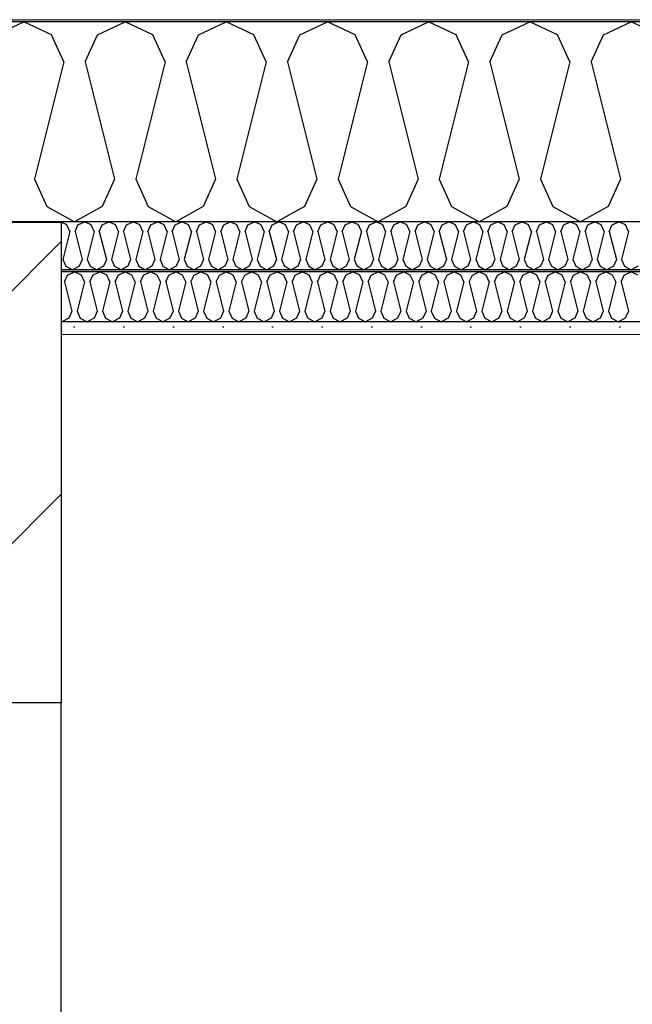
# Model space of a CAD drawing. Header units: millimetres. Extents: x -8544 to 51179, y -2070 to 39312.
# Tile 90 of 165: x 18670 to 19288, y 7761 to 8753. Entities that reach past the tile are written whole.
import ezdxf

# ---------------------------------------------------------------- set-up
doc = ezdxf.new("R2010")
doc.units = ezdxf.units.MM
doc.header["$LTSCALE"] = 0.5
doc.header["$MEASUREMENT"] = 0
doc.linetypes.add('PLINE', pattern=[0])
for name, color, linetype in [('222- Søyler', 7, 'Continuous'), ('223- Bjelker', 7, 'Continuous'), ('223- Bjelker (Skravur)', 7, 'Continuous'), ('256- Faste himlinger og overflatebehandling (Skravur)(Nye konstruksjoner)', 7, 'Continuous'), ('256- Faste himlinger og overflatebehandling(Nye konstruksjoner)', 7, 'Continuous'), ('261- Primærkonstruksjon (tak)', 7, 'Continuous'), ('261- Primærkonstruksjon (tak) (Skravur)', 7, 'Continuous'), ('262- Taktekking (Skravur)(Nye konstruksjoner)', 7, 'Continuous')]:
    doc.layers.add(name, color=color, linetype=linetype)
doc.layers.add('236- Innvendig kledning og overflate(Nye konstruksjoner)', color=7, linetype='Continuous', lineweight=0)
doc.layers.add('262- Taktekking(Nye konstruksjoner)', color=7, linetype='Continuous', lineweight=0)

# ---------------------------------------------------------------- blocks, each defined once
blk = doc.blocks.new('*X4')
at = {"layer": '261- Primærkonstruksjon (tak) (Skravur)', "linetype": 'PLINE'}
for p, q in [((18646.36, 8738.11), (18674.23, 8751.3)), ((18702.1, 8738.11), (18674.23, 8751.3)), ((18748.41, 8738.11), (18776.28, 8751.3)), ((18804.14, 8738.11), (18776.28, 8751.3)), ((18850.45, 8738.11), (18878.32, 8751.3)), ((18906.19, 8738.11), (18878.32, 8751.3)), ((18952.5, 8738.11), (18980.37, 8751.3)), ((19008.23, 8738.11), (18980.37, 8751.3)), ((19054.54, 8738.11), (19082.41, 8751.3)), ((19110.28, 8738.11), (19082.41, 8751.3)), ((19156.59, 8738.11), (19184.46, 8751.3)), ((19212.32, 8738.11), (19184.46, 8751.3)), ((19258.63, 8738.11), (19286.5, 8751.3)), ((19314.37, 8738.11), (19286.5, 8751.3)), ((18714.53, 8710.79), (18702.1, 8738.11)), ((18735.97, 8710.79), (18748.41, 8738.11)), ((18816.58, 8710.79), (18804.14, 8738.11)), ((18838.02, 8710.79), (18850.45, 8738.11)), ((18918.62, 8710.79), (18906.19, 8738.11)), ((18940.06, 8710.79), (18952.5, 8738.11)), ((19020.67, 8710.79), (19008.23, 8738.11)), ((19042.11, 8710.79), (19054.54, 8738.11)), ((19122.71, 8710.79), (19110.28, 8738.11)), ((19144.15, 8710.79), (19156.59, 8738.11)), ((19224.76, 8710.79), (19212.32, 8738.11)), ((19246.2, 8710.79), (19258.63, 8738.11)), ((18714.53, 8710.79), (18684.95, 8592.45)), ((18735.97, 8710.79), (18765.56, 8592.45)), ((18816.58, 8710.79), (18787, 8592.45)), ((18838.02, 8710.79), (18867.6, 8592.45)), ((18918.62, 8710.79), (18889.04, 8592.45)), ((18940.06, 8710.79), (18969.65, 8592.45)), ((19020.67, 8710.79), (18991.09, 8592.45)), ((19042.11, 8710.79), (19071.69, 8592.45)), ((19122.71, 8710.79), (19093.13, 8592.45)), ((19144.15, 8710.79), (19173.74, 8592.45)), ((19224.76, 8710.79), (19195.18, 8592.45)), ((19246.2, 8710.79), (19275.78, 8592.45)), ((18684.95, 8592.45), (18697.39, 8565.13)), ((18765.56, 8592.45), (18753.12, 8565.13)), ((18787, 8592.45), (18799.43, 8565.13)), ((18867.6, 8592.45), (18855.17, 8565.13)), ((18889.04, 8592.45), (18901.48, 8565.13)), ((18969.65, 8592.45), (18957.21, 8565.13)), ((18991.09, 8592.45), (19003.52, 8565.13)), ((19071.69, 8592.45), (19059.26, 8565.13)), ((19093.13, 8592.45), (19105.57, 8565.13)), ((19173.74, 8592.45), (19161.3, 8565.13)), ((19195.18, 8592.45), (19207.61, 8565.13)), ((19275.78, 8592.45), (19263.35, 8565.13)), ((18697.39, 8565.13), (18725.25, 8549.57)), ((18753.12, 8565.13), (18725.25, 8549.57)), ((18799.43, 8565.13), (18827.3, 8549.57)), ((18855.17, 8565.13), (18827.3, 8549.57)), ((18901.48, 8565.13), (18929.34, 8549.57)), ((18957.21, 8565.13), (18929.34, 8549.57)), ((19003.52, 8565.13), (19031.39, 8549.57)), ((19059.26, 8565.13), (19031.39, 8549.57)), ((19105.57, 8565.13), (19133.43, 8549.57)), ((19161.3, 8565.13), (19133.43, 8549.57)), ((19207.61, 8565.13), (19235.48, 8549.57)), ((19263.35, 8565.13), (19235.48, 8549.57))]:
    blk.add_line(p, q, dxfattribs=at)
blk = doc.blocks.new('*X39')
at = {"layer": '256- Faste himlinger og overflatebehandling (Skravur)(Nye konstruksjoner)', "linetype": 'PLINE'}
for p, q in [((18718.29, 8495.85), (18725.25, 8499.14)), ((18732.22, 8495.85), (18725.25, 8499.14)), ((18743.8, 8495.85), (18750.76, 8499.14)), ((18757.73, 8495.85), (18750.76, 8499.14)), ((18769.31, 8495.85), (18776.28, 8499.14)), ((18783.24, 8495.85), (18776.28, 8499.14)), ((18794.82, 8495.85), (18801.79, 8499.14)), ((18808.75, 8495.85), (18801.79, 8499.14)), ((18820.33, 8495.85), (18827.3, 8499.14)), ((18834.27, 8495.85), (18827.3, 8499.14)), ((18845.84, 8495.85), (18852.81, 8499.14)), ((18859.78, 8495.85), (18852.81, 8499.14)), ((18871.35, 8495.85), (18878.32, 8499.14)), ((18885.29, 8495.85), (18878.32, 8499.14)), ((18896.87, 8495.85), (18903.83, 8499.14)), ((18910.8, 8495.85), (18903.83, 8499.14)), ((18922.38, 8495.85), (18929.34, 8499.14)), ((18936.31, 8495.85), (18929.34, 8499.14)), ((18947.89, 8495.85), (18954.85, 8499.14)), ((18961.82, 8495.85), (18954.85, 8499.14)), ((18973.4, 8495.85), (18980.37, 8499.14)), ((18987.33, 8495.85), (18980.37, 8499.14)), ((18998.91, 8495.85), (19005.88, 8499.14)), ((19012.84, 8495.85), (19005.88, 8499.14)), ((19024.42, 8495.85), (19031.39, 8499.14)), ((19038.36, 8495.85), (19031.39, 8499.14)), ((19049.93, 8495.85), (19056.9, 8499.14)), ((19063.87, 8495.85), (19056.9, 8499.14)), ((19075.44, 8495.85), (19082.41, 8499.14)), ((19089.38, 8495.85), (19082.41, 8499.14)), ((19100.96, 8495.85), (19107.92, 8499.14)), ((19114.89, 8495.85), (19107.92, 8499.14)), ((19126.47, 8495.85), (19133.43, 8499.14)), ((19140.4, 8495.85), (19133.43, 8499.14)), ((19151.98, 8495.85), (19158.94, 8499.14)), ((19165.91, 8495.85), (19158.94, 8499.14)), ((19177.49, 8495.85), (19184.46, 8499.14)), ((19191.42, 8495.85), (19184.46, 8499.14)), ((19203, 8495.85), (19209.97, 8499.14)), ((19216.93, 8495.85), (19209.97, 8499.14)), ((19228.51, 8495.85), (19235.48, 8499.14)), ((19242.45, 8495.85), (19235.48, 8499.14)), ((19254.02, 8495.85), (19260.99, 8499.14)), ((19267.96, 8495.85), (19260.99, 8499.14)), ((19279.53, 8495.85), (19286.5, 8499.14)), ((19293.47, 8495.85), (19286.5, 8499.14)), ((18715.18, 8489.01), (18718.29, 8495.85)), ((18715.18, 8489.01), (18722.57, 8459.43)), ((18735.33, 8489.01), (18727.93, 8459.43)), ((18735.33, 8489.01), (18732.22, 8495.85)), ((18740.69, 8489.01), (18743.8, 8495.85)), ((18740.69, 8489.01), (18748.08, 8459.43)), ((18760.84, 8489.01), (18753.44, 8459.43)), ((18760.84, 8489.01), (18757.73, 8495.85)), ((18766.2, 8489.01), (18769.31, 8495.85)), ((18766.2, 8489.01), (18773.6, 8459.43)), ((18786.35, 8489.01), (18778.96, 8459.43)), ((18786.35, 8489.01), (18783.24, 8495.85)), ((18791.71, 8489.01), (18794.82, 8495.85)), ((18791.71, 8489.01), (18799.11, 8459.43)), ((18811.86, 8489.01), (18804.47, 8459.43)), ((18811.86, 8489.01), (18808.75, 8495.85)), ((18817.22, 8489.01), (18820.33, 8495.85)), ((18817.22, 8489.01), (18824.62, 8459.43)), ((18837.37, 8489.01), (18829.98, 8459.43)), ((18837.37, 8489.01), (18834.27, 8495.85)), ((18842.73, 8489.01), (18845.84, 8495.85)), ((18842.73, 8489.01), (18850.13, 8459.43)), ((18862.89, 8489.01), (18855.49, 8459.43)), ((18862.89, 8489.01), (18859.78, 8495.85)), ((18868.25, 8489.01), (18871.35, 8495.85)), ((18868.25, 8489.01), (18875.64, 8459.43)), ((18888.4, 8489.01), (18881, 8459.43)), ((18888.4, 8489.01), (18885.29, 8495.85)), ((18893.76, 8489.01), (18896.87, 8495.85)), ((18893.76, 8489.01), (18901.15, 8459.43)), ((18913.91, 8489.01), (18906.51, 8459.43)), ((18913.91, 8489.01), (18910.8, 8495.85)), ((18919.27, 8489.01), (18922.38, 8495.85)), ((18919.27, 8489.01), (18926.66, 8459.43)), ((18939.42, 8489.01), (18932.02, 8459.43)), ((18939.42, 8489.01), (18936.31, 8495.85)), ((18944.78, 8489.01), (18947.89, 8495.85)), ((18944.78, 8489.01), (18952.17, 8459.43)), ((18964.93, 8489.01), (18957.53, 8459.43)), ((18964.93, 8489.01), (18961.82, 8495.85)), ((18970.29, 8489.01), (18973.4, 8495.85)), ((18970.29, 8489.01), (18977.69, 8459.43)), ((18990.44, 8489.01), (18983.05, 8459.43)), ((18990.44, 8489.01), (18987.33, 8495.85)), ((18995.8, 8489.01), (18998.91, 8495.85)), ((18995.8, 8489.01), (19003.2, 8459.43)), ((19015.95, 8489.01), (19008.56, 8459.43)), ((19015.95, 8489.01), (19012.84, 8495.85)), ((19021.31, 8489.01), (19024.42, 8495.85)), ((19021.31, 8489.01), (19028.71, 8459.43)), ((19041.46, 8489.01), (19034.07, 8459.43)), ((19041.46, 8489.01), (19038.36, 8495.85)), ((19046.82, 8489.01), (19049.93, 8495.85)), ((19046.82, 8489.01), (19054.22, 8459.43)), ((19066.98, 8489.01), (19059.58, 8459.43)), ((19066.98, 8489.01), (19063.87, 8495.85)), ((19072.34, 8489.01), (19075.44, 8495.85)), ((19072.34, 8489.01), (19079.73, 8459.43)), ((19092.49, 8489.01), (19085.09, 8459.43)), ((19092.49, 8489.01), (19089.38, 8495.85)), ((19097.85, 8489.01), (19100.96, 8495.85)), ((19097.85, 8489.01), (19105.24, 8459.43)), ((19118, 8489.01), (19110.6, 8459.43)), ((19118, 8489.01), (19114.89, 8495.85)), ((19123.36, 8489.01), (19126.47, 8495.85)), ((19123.36, 8489.01), (19130.75, 8459.43)), ((19143.51, 8489.01), (19136.11, 8459.43)), ((19143.51, 8489.01), (19140.4, 8495.85)), ((19148.87, 8489.01), (19151.98, 8495.85)), ((19148.87, 8489.01), (19156.26, 8459.43)), ((19169.02, 8489.01), (19161.62, 8459.43)), ((19169.02, 8489.01), (19165.91, 8495.85)), ((19174.38, 8489.01), (19177.49, 8495.85)), ((19174.38, 8489.01), (19181.78, 8459.43)), ((19194.53, 8489.01), (19187.14, 8459.43)), ((19194.53, 8489.01), (19191.42, 8495.85)), ((19199.89, 8489.01), (19203, 8495.85)), ((19199.89, 8489.01), (19207.29, 8459.43)), ((19220.04, 8489.01), (19212.65, 8459.43)), ((19220.04, 8489.01), (19216.93, 8495.85)), ((19225.4, 8489.01), (19228.51, 8495.85)), ((19225.4, 8489.01), (19232.8, 8459.43)), ((19245.55, 8489.01), (19238.16, 8459.43)), ((19245.55, 8489.01), (19242.45, 8495.85)), ((19250.91, 8489.01), (19254.02, 8495.85)), ((19250.91, 8489.01), (19258.31, 8459.43)), ((19271.07, 8489.01), (19263.67, 8459.43)), ((19271.07, 8489.01), (19267.96, 8495.85)), ((19276.43, 8489.01), (19279.53, 8495.85)), ((19276.43, 8489.01), (19283.82, 8459.43)), ((18722.57, 8459.43), (18719.46, 8452.6)), ((18727.93, 8459.43), (18731.04, 8452.6)), ((18748.08, 8459.43), (18744.98, 8452.6)), ((18753.44, 8459.43), (18756.55, 8452.6)), ((18773.6, 8459.43), (18770.49, 8452.6)), ((18778.96, 8459.43), (18782.06, 8452.6)), ((18799.11, 8459.43), (18796, 8452.6)), ((18804.47, 8459.43), (18807.58, 8452.6)), ((18824.62, 8459.43), (18821.51, 8452.6)), ((18829.98, 8459.43), (18833.09, 8452.6)), ((18850.13, 8459.43), (18847.02, 8452.6)), ((18855.49, 8459.43), (18858.6, 8452.6)), ((18875.64, 8459.43), (18872.53, 8452.6)), ((18881, 8459.43), (18884.11, 8452.6)), ((18901.15, 8459.43), (18898.04, 8452.6)), ((18906.51, 8459.43), (18909.62, 8452.6)), ((18926.66, 8459.43), (18923.55, 8452.6)), ((18932.02, 8459.43), (18935.13, 8452.6)), ((18952.17, 8459.43), (18949.07, 8452.6)), ((18957.53, 8459.43), (18960.64, 8452.6)), ((18977.69, 8459.43), (18974.58, 8452.6)), ((18983.05, 8459.43), (18986.15, 8452.6)), ((19003.2, 8459.43), (19000.09, 8452.6)), ((19008.56, 8459.43), (19011.67, 8452.6)), ((19028.71, 8459.43), (19025.6, 8452.6)), ((19034.07, 8459.43), (19037.18, 8452.6)), ((19054.22, 8459.43), (19051.11, 8452.6)), ((19059.58, 8459.43), (19062.69, 8452.6)), ((19079.73, 8459.43), (19076.62, 8452.6)), ((19085.09, 8459.43), (19088.2, 8452.6)), ((19105.24, 8459.43), (19102.13, 8452.6)), ((19110.6, 8459.43), (19113.71, 8452.6)), ((19130.75, 8459.43), (19127.64, 8452.6)), ((19136.11, 8459.43), (19139.22, 8452.6)), ((19156.26, 8459.43), (19153.16, 8452.6)), ((19161.62, 8459.43), (19164.73, 8452.6)), ((19181.78, 8459.43), (19178.67, 8452.6)), ((19187.14, 8459.43), (19190.24, 8452.6)), ((19207.29, 8459.43), (19204.18, 8452.6)), ((19212.65, 8459.43), (19215.76, 8452.6)), ((19232.8, 8459.43), (19229.69, 8452.6)), ((19238.16, 8459.43), (19241.27, 8452.6)), ((19258.31, 8459.43), (19255.2, 8452.6)), ((19263.67, 8459.43), (19266.78, 8452.6)), ((19283.82, 8459.43), (19280.71, 8452.6)), ((18711.93, 8449.03), (18712.5, 8448.71)), ((18719.46, 8452.6), (18712.5, 8448.71)), ((18731.04, 8452.6), (18738.01, 8448.71)), ((18744.98, 8452.6), (18738.01, 8448.71)), ((18756.55, 8452.6), (18763.52, 8448.71)), ((18770.49, 8452.6), (18763.52, 8448.71)), ((18782.06, 8452.6), (18789.03, 8448.71)), ((18796, 8452.6), (18789.03, 8448.71)), ((18807.58, 8452.6), (18814.54, 8448.71)), ((18821.51, 8452.6), (18814.54, 8448.71)), ((18833.09, 8452.6), (18840.05, 8448.71)), ((18847.02, 8452.6), (18840.05, 8448.71)), ((18858.6, 8452.6), (18865.57, 8448.71)), ((18872.53, 8452.6), (18865.57, 8448.71)), ((18884.11, 8452.6), (18891.08, 8448.71)), ((18898.04, 8452.6), (18891.08, 8448.71)), ((18909.62, 8452.6), (18916.59, 8448.71)), ((18923.55, 8452.6), (18916.59, 8448.71)), ((18935.13, 8452.6), (18942.1, 8448.71)), ((18949.07, 8452.6), (18942.1, 8448.71)), ((18960.64, 8452.6), (18967.61, 8448.71)), ((18974.58, 8452.6), (18967.61, 8448.71)), ((18986.15, 8452.6), (18993.12, 8448.71)), ((19000.09, 8452.6), (18993.12, 8448.71)), ((19011.67, 8452.6), (19018.63, 8448.71)), ((19025.6, 8452.6), (19018.63, 8448.71)), ((19037.18, 8452.6), (19044.14, 8448.71)), ((19051.11, 8452.6), (19044.14, 8448.71)), ((19062.69, 8452.6), (19069.66, 8448.71)), ((19076.62, 8452.6), (19069.66, 8448.71)), ((19088.2, 8452.6), (19095.17, 8448.71)), ((19102.13, 8452.6), (19095.17, 8448.71)), ((19113.71, 8452.6), (19120.68, 8448.71)), ((19127.64, 8452.6), (19120.68, 8448.71)), ((19139.22, 8452.6), (19146.19, 8448.71)), ((19153.16, 8452.6), (19146.19, 8448.71)), ((19164.73, 8452.6), (19171.7, 8448.71)), ((19178.67, 8452.6), (19171.7, 8448.71)), ((19190.24, 8452.6), (19197.21, 8448.71)), ((19204.18, 8452.6), (19197.21, 8448.71)), ((19215.76, 8452.6), (19222.72, 8448.71)), ((19229.69, 8452.6), (19222.72, 8448.71)), ((19241.27, 8452.6), (19248.23, 8448.71)), ((19255.2, 8452.6), (19248.23, 8448.71)), ((19266.78, 8452.6), (19273.75, 8448.71)), ((19280.71, 8452.6), (19273.75, 8448.71))]:
    blk.add_line(p, q, dxfattribs=at)
blk = doc.blocks.new('*X40')
at = {"layer": '256- Faste himlinger og overflatebehandling (Skravur)(Nye konstruksjoner)', "linetype": 'PLINE'}
for p, q in [((18717.66, 8546.41), (18711.93, 8549.12)), ((18720.64, 8539.85), (18717.66, 8546.41)), ((18725.79, 8539.85), (18728.77, 8546.41)), ((18728.77, 8546.41), (18735.46, 8549.57)), ((18742.15, 8546.41), (18735.46, 8549.57)), ((18745.13, 8539.85), (18742.15, 8546.41)), ((18750.28, 8539.85), (18753.26, 8546.41)), ((18753.26, 8546.41), (18759.95, 8549.57)), ((18766.64, 8546.41), (18759.95, 8549.57)), ((18769.62, 8539.85), (18766.64, 8546.41)), ((18774.77, 8539.85), (18777.75, 8546.41)), ((18777.75, 8546.41), (18784.44, 8549.57)), ((18791.13, 8546.41), (18784.44, 8549.57)), ((18794.11, 8539.85), (18791.13, 8546.41)), ((18799.26, 8539.85), (18802.24, 8546.41)), ((18802.24, 8546.41), (18808.93, 8549.57)), ((18815.62, 8546.41), (18808.93, 8549.57)), ((18818.6, 8539.85), (18815.62, 8546.41)), ((18823.75, 8539.85), (18826.73, 8546.41)), ((18826.73, 8546.41), (18833.42, 8549.57)), ((18840.11, 8546.41), (18833.42, 8549.57)), ((18843.09, 8539.85), (18840.11, 8546.41)), ((18848.24, 8539.85), (18851.22, 8546.41)), ((18851.22, 8546.41), (18857.91, 8549.57)), ((18864.6, 8546.41), (18857.91, 8549.57)), ((18867.58, 8539.85), (18864.6, 8546.41)), ((18872.73, 8539.85), (18875.71, 8546.41)), ((18875.71, 8546.41), (18882.4, 8549.57)), ((18889.09, 8546.41), (18882.4, 8549.57)), ((18892.08, 8539.85), (18889.09, 8546.41)), ((18897.22, 8539.85), (18900.21, 8546.41)), ((18900.21, 8546.41), (18906.89, 8549.57)), ((18913.58, 8546.41), (18906.89, 8549.57)), ((18916.57, 8539.85), (18913.58, 8546.41)), ((18921.71, 8539.85), (18924.7, 8546.41)), ((18924.7, 8546.41), (18931.38, 8549.57)), ((18938.07, 8546.41), (18931.38, 8549.57)), ((18941.06, 8539.85), (18938.07, 8546.41)), ((18946.2, 8539.85), (18949.19, 8546.41)), ((18949.19, 8546.41), (18955.88, 8549.57)), ((18962.56, 8546.41), (18955.88, 8549.57)), ((18965.55, 8539.85), (18962.56, 8546.41)), ((18970.69, 8539.85), (18973.68, 8546.41)), ((18973.68, 8546.41), (18980.37, 8549.57)), ((18987.05, 8546.41), (18980.37, 8549.57)), ((18990.04, 8539.85), (18987.05, 8546.41)), ((18995.18, 8539.85), (18998.17, 8546.41)), ((18998.17, 8546.41), (19004.86, 8549.57)), ((19011.54, 8546.41), (19004.86, 8549.57)), ((19014.53, 8539.85), (19011.54, 8546.41)), ((19019.67, 8539.85), (19022.66, 8546.41)), ((19022.66, 8546.41), (19029.35, 8549.57)), ((19036.04, 8546.41), (19029.35, 8549.57)), ((19039.02, 8539.85), (19036.04, 8546.41)), ((19044.17, 8539.85), (19047.15, 8546.41)), ((19047.15, 8546.41), (19053.84, 8549.57)), ((19060.53, 8546.41), (19053.84, 8549.57)), ((19063.51, 8539.85), (19060.53, 8546.41)), ((19068.66, 8539.85), (19071.64, 8546.41)), ((19071.64, 8546.41), (19078.33, 8549.57)), ((19085.02, 8546.41), (19078.33, 8549.57)), ((19088, 8539.85), (19085.02, 8546.41)), ((19093.15, 8539.85), (19096.13, 8546.41)), ((19096.13, 8546.41), (19102.82, 8549.57)), ((19109.51, 8546.41), (19102.82, 8549.57)), ((19112.49, 8539.85), (19109.51, 8546.41)), ((19117.64, 8539.85), (19120.62, 8546.41)), ((19120.62, 8546.41), (19127.31, 8549.57)), ((19134, 8546.41), (19127.31, 8549.57)), ((19136.98, 8539.85), (19134, 8546.41)), ((19142.13, 8539.85), (19145.11, 8546.41)), ((19145.11, 8546.41), (19151.8, 8549.57)), ((19158.49, 8546.41), (19151.8, 8549.57)), ((19161.47, 8539.85), (19158.49, 8546.41)), ((19166.62, 8539.85), (19169.6, 8546.41)), ((19169.6, 8546.41), (19176.29, 8549.57)), ((19182.98, 8546.41), (19176.29, 8549.57)), ((19185.96, 8539.85), (19182.98, 8546.41)), ((19191.11, 8539.85), (19194.09, 8546.41)), ((19194.09, 8546.41), (19200.78, 8549.57)), ((19207.47, 8546.41), (19200.78, 8549.57)), ((19210.46, 8539.85), (19207.47, 8546.41)), ((19215.6, 8539.85), (19218.59, 8546.41)), ((19218.59, 8546.41), (19225.27, 8549.57)), ((19231.96, 8546.41), (19225.27, 8549.57)), ((19234.95, 8539.85), (19231.96, 8546.41)), ((19240.09, 8539.85), (19243.08, 8546.41)), ((19243.08, 8546.41), (19249.76, 8549.57)), ((19256.45, 8546.41), (19249.76, 8549.57)), ((19259.44, 8539.85), (19256.45, 8546.41)), ((19264.58, 8539.85), (19267.57, 8546.41)), ((19267.57, 8546.41), (19274.26, 8549.57)), ((19280.94, 8546.41), (19274.26, 8549.57)), ((19283.93, 8539.85), (19280.94, 8546.41)), ((18720.64, 8539.85), (18713.54, 8511.45)), ((18725.79, 8539.85), (18732.89, 8511.45)), ((18745.13, 8539.85), (18738.03, 8511.45)), ((18750.28, 8539.85), (18757.38, 8511.45)), ((18769.62, 8539.85), (18762.52, 8511.45)), ((18774.77, 8539.85), (18781.87, 8511.45)), ((18794.11, 8539.85), (18787.01, 8511.45)), ((18799.26, 8539.85), (18806.36, 8511.45)), ((18818.6, 8539.85), (18811.5, 8511.45)), ((18823.75, 8539.85), (18830.85, 8511.45)), ((18843.09, 8539.85), (18835.99, 8511.45)), ((18848.24, 8539.85), (18855.34, 8511.45)), ((18867.58, 8539.85), (18860.48, 8511.45)), ((18872.73, 8539.85), (18879.83, 8511.45)), ((18892.08, 8539.85), (18884.98, 8511.45)), ((18897.22, 8539.85), (18904.32, 8511.45)), ((18916.57, 8539.85), (18909.47, 8511.45)), ((18921.71, 8539.85), (18928.81, 8511.45)), ((18941.06, 8539.85), (18933.96, 8511.45)), ((18946.2, 8539.85), (18953.3, 8511.45)), ((18965.55, 8539.85), (18958.45, 8511.45)), ((18970.69, 8539.85), (18977.79, 8511.45)), ((18990.04, 8539.85), (18982.94, 8511.45)), ((18995.18, 8539.85), (19002.28, 8511.45)), ((19014.53, 8539.85), (19007.43, 8511.45)), ((19019.67, 8539.85), (19026.77, 8511.45)), ((19039.02, 8539.85), (19031.92, 8511.45)), ((19044.17, 8539.85), (19051.27, 8511.45)), ((19063.51, 8539.85), (19056.41, 8511.45)), ((19068.66, 8539.85), (19075.76, 8511.45)), ((19088, 8539.85), (19080.9, 8511.45)), ((19093.15, 8539.85), (19100.25, 8511.45)), ((19112.49, 8539.85), (19105.39, 8511.45)), ((19117.64, 8539.85), (19124.74, 8511.45)), ((19136.98, 8539.85), (19129.88, 8511.45)), ((19142.13, 8539.85), (19149.23, 8511.45)), ((19161.47, 8539.85), (19154.37, 8511.45)), ((19166.62, 8539.85), (19173.72, 8511.45)), ((19185.96, 8539.85), (19178.86, 8511.45)), ((19191.11, 8539.85), (19198.21, 8511.45)), ((19210.46, 8539.85), (19203.36, 8511.45)), ((19215.6, 8539.85), (19222.7, 8511.45)), ((19234.95, 8539.85), (19227.85, 8511.45)), ((19240.09, 8539.85), (19247.19, 8511.45)), ((19259.44, 8539.85), (19252.34, 8511.45)), ((19264.58, 8539.85), (19271.68, 8511.45)), ((19283.93, 8539.85), (19276.83, 8511.45)), ((18713.54, 8511.45), (18716.52, 8504.89)), ((18732.89, 8511.45), (18729.9, 8504.89)), ((18738.03, 8511.45), (18741.02, 8504.89)), ((18757.38, 8511.45), (18754.39, 8504.89)), ((18762.52, 8511.45), (18765.51, 8504.89)), ((18781.87, 8511.45), (18778.88, 8504.89)), ((18787.01, 8511.45), (18790, 8504.89)), ((18806.36, 8511.45), (18803.37, 8504.89)), ((18811.5, 8511.45), (18814.49, 8504.89)), ((18830.85, 8511.45), (18827.86, 8504.89)), ((18835.99, 8511.45), (18838.98, 8504.89)), ((18855.34, 8511.45), (18852.35, 8504.89)), ((18860.48, 8511.45), (18863.47, 8504.89)), ((18879.83, 8511.45), (18876.85, 8504.89)), ((18884.98, 8511.45), (18887.96, 8504.89)), ((18904.32, 8511.45), (18901.34, 8504.89)), ((18909.47, 8511.45), (18912.45, 8504.89)), ((18928.81, 8511.45), (18925.83, 8504.89)), ((18933.96, 8511.45), (18936.94, 8504.89)), ((18953.3, 8511.45), (18950.32, 8504.89)), ((18958.45, 8511.45), (18961.43, 8504.89)), ((18977.79, 8511.45), (18974.81, 8504.89)), ((18982.94, 8511.45), (18985.92, 8504.89)), ((19002.28, 8511.45), (18999.3, 8504.89)), ((19007.43, 8511.45), (19010.41, 8504.89)), ((19026.77, 8511.45), (19023.79, 8504.89)), ((19031.92, 8511.45), (19034.9, 8504.89)), ((19051.27, 8511.45), (19048.28, 8504.89)), ((19056.41, 8511.45), (19059.4, 8504.89)), ((19075.76, 8511.45), (19072.77, 8504.89)), ((19080.9, 8511.45), (19083.89, 8504.89)), ((19100.25, 8511.45), (19097.26, 8504.89)), ((19105.39, 8511.45), (19108.38, 8504.89)), ((19124.74, 8511.45), (19121.75, 8504.89)), ((19129.88, 8511.45), (19132.87, 8504.89)), ((19149.23, 8511.45), (19146.24, 8504.89)), ((19154.37, 8511.45), (19157.36, 8504.89)), ((19173.72, 8511.45), (19170.73, 8504.89)), ((19178.86, 8511.45), (19181.85, 8504.89)), ((19198.21, 8511.45), (19195.23, 8504.89)), ((19203.36, 8511.45), (19206.34, 8504.89)), ((19222.7, 8511.45), (19219.72, 8504.89)), ((19227.85, 8511.45), (19230.83, 8504.89)), ((19247.19, 8511.45), (19244.21, 8504.89)), ((19252.34, 8511.45), (19255.32, 8504.89)), ((19271.68, 8511.45), (19268.7, 8504.89)), ((19276.83, 8511.45), (19279.81, 8504.89)), ((18716.52, 8504.89), (18723.21, 8501.16)), ((18729.9, 8504.89), (18723.21, 8501.16)), ((18741.02, 8504.89), (18747.7, 8501.16)), ((18754.39, 8504.89), (18747.7, 8501.16)), ((18765.51, 8504.89), (18772.19, 8501.16)), ((18778.88, 8504.89), (18772.19, 8501.16)), ((18790, 8504.89), (18796.68, 8501.16)), ((18803.37, 8504.89), (18796.68, 8501.16)), ((18814.49, 8504.89), (18821.18, 8501.16)), ((18827.86, 8504.89), (18821.18, 8501.16)), ((18838.98, 8504.89), (18845.67, 8501.16)), ((18852.35, 8504.89), (18845.67, 8501.16)), ((18863.47, 8504.89), (18870.16, 8501.16)), ((18876.85, 8504.89), (18870.16, 8501.16)), ((18887.96, 8504.89), (18894.65, 8501.16)), ((18901.34, 8504.89), (18894.65, 8501.16)), ((18912.45, 8504.89), (18919.14, 8501.16)), ((18925.83, 8504.89), (18919.14, 8501.16)), ((18936.94, 8504.89), (18943.63, 8501.16)), ((18950.32, 8504.89), (18943.63, 8501.16)), ((18961.43, 8504.89), (18968.12, 8501.16)), ((18974.81, 8504.89), (18968.12, 8501.16)), ((18985.92, 8504.89), (18992.61, 8501.16)), ((18999.3, 8504.89), (18992.61, 8501.16)), ((19010.41, 8504.89), (19017.1, 8501.16)), ((19023.79, 8504.89), (19017.1, 8501.16)), ((19034.9, 8504.89), (19041.59, 8501.16)), ((19048.28, 8504.89), (19041.59, 8501.16)), ((19059.4, 8504.89), (19066.08, 8501.16)), ((19072.77, 8504.89), (19066.08, 8501.16)), ((19083.89, 8504.89), (19090.57, 8501.16)), ((19097.26, 8504.89), (19090.57, 8501.16)), ((19108.38, 8504.89), (19115.07, 8501.16)), ((19121.75, 8504.89), (19115.07, 8501.16)), ((19132.87, 8504.89), (19139.56, 8501.16)), ((19146.24, 8504.89), (19139.56, 8501.16)), ((19157.36, 8504.89), (19164.05, 8501.16)), ((19170.73, 8504.89), (19164.05, 8501.16)), ((19181.85, 8504.89), (19188.54, 8501.16)), ((19195.23, 8504.89), (19188.54, 8501.16)), ((19206.34, 8504.89), (19213.03, 8501.16)), ((19219.72, 8504.89), (19213.03, 8501.16)), ((19230.83, 8504.89), (19237.52, 8501.16)), ((19244.21, 8504.89), (19237.52, 8501.16)), ((19255.32, 8504.89), (19262.01, 8501.16)), ((19268.7, 8504.89), (19262.01, 8501.16)), ((19279.81, 8504.89), (19286.5, 8501.16)), ((19293.19, 8504.89), (19286.5, 8501.16))]:
    blk.add_line(p, q, dxfattribs=at)

msp = doc.modelspace()

# ---------------------------------------------------------------- hatches: boundary and pattern name
at = {"layer": '223- Bjelker (Skravur)', "linetype": 'Continuous'}
h = msp.add_hatch(dxfattribs=at)
h.set_pattern_fill('Skrålinjer_3', color=256, style=0, pattern_type=2)
h.set_pattern_definition([(45, (0, 0), (-127.2792, 127.2792), [])])
h.paths.add_polyline_path([(18521.93, 8548.92), (18521.93, 8064.77), (18711.93, 8064.77), (18711.93, 8548.92)])
at = {"layer": '256- Faste himlinger og overflatebehandling (Skravur)(Nye konstruksjoner)', "linetype": 'Continuous'}
msp.add_hatch(color=256, dxfattribs=at).paths.add_polyline_path([(22121.93, 8501.16), (18711.93, 8501.16), (18711.93, 8499.14), (22121.93, 8499.14)])
h = msp.add_hatch(dxfattribs=at)
h.set_pattern_fill('Gips', color=256, style=0, pattern_type=2)
h.set_pattern_definition([(0, (0, 0), (0, 86.60254), [0, -50]), (0, (25, 43.3), (0, 86.60254), [0, -50])])
h.paths.add_polyline_path([(18711.93, 8448.71), (18711.93, 8436.1), (22121.93, 8436.1), (22121.93, 8448.71)])
at = {"layer": '262- Taktekking (Skravur)(Nye konstruksjoner)', "linetype": 'Continuous'}
h = msp.add_hatch(dxfattribs=at)
h.set_pattern_fill('Prikker_tett', color=256, style=0, pattern_type=2)
h.set_pattern_definition([(0, (0, 0), (0, 43.30127), [0, -25]), (0, (12.5, 21.65), (0, 43.30127), [0, -25])])
h.paths.add_polyline_path([(15021.93, 8753.32), (15021.93, 8751.3), (40611.93, 8751.3), (40611.93, 8753.32)])

# ---------------------------------------------------------------- linework, layer by layer
at = {"layer": '222- Søyler', "linetype": 'PLINE'}
msp.add_line((18711.93, 6300), (18711.93, 8064.77), dxfattribs=at)
at = {"layer": '223- Bjelker', "linetype": 'PLINE'}
for p, q in [((18711.93, 8548.92), (18521.93, 8548.92)), ((18711.93, 8436.1), (18711.93, 8064.77)), ((18711.93, 8064.77), (18521.93, 8064.77))]:
    msp.add_line(p, q, dxfattribs=at)
at = {"layer": '223- Bjelker', "linetype": 'PLINE', "flags": 128}
msp.add_lwpolyline([(18711.93, 8548.92), (18711.93, 8501.16), (18711.93, 8499.14), (18711.93, 8448.71), (18711.93, 8436.1)], dxfattribs=at)
at = {"layer": '236- Innvendig kledning og overflate(Nye konstruksjoner)', "linetype": 'PLINE'}
msp.add_line((22121.93, 8436.1), (18711.93, 8436.1), dxfattribs=at)
at = {"layer": '256- Faste himlinger og overflatebehandling(Nye konstruksjoner)', "linetype": 'PLINE'}
for p, q in [((18711.93, 8549.57), (18711.93, 8548.92)), ((22121.93, 8501.16), (18711.93, 8501.16)), ((22121.93, 8499.14), (18711.93, 8499.14)), ((22121.93, 8448.71), (18711.93, 8448.71))]:
    msp.add_line(p, q, dxfattribs=at)
at = {"layer": '261- Primærkonstruksjon (tak)', "linetype": 'PLINE'}
for p, q in [((18711.93, 8549.57), (18521.93, 8549.57)), ((22121.93, 8549.57), (18711.93, 8549.57))]:
    msp.add_line(p, q, dxfattribs=at)
at = {"layer": '261- Primærkonstruksjon (tak)', "linetype": 'PLINE', "flags": 128}
msp.add_lwpolyline([(25961.93, 8751.3), (15159.93, 8751.3), (15140.93, 8751.3), (15110.93, 8751.3), (15080.93, 8751.3), (15071.93, 8751.3), (15021.93, 8751.3)], dxfattribs=at)
at = {"layer": '262- Taktekking(Nye konstruksjoner)', "linetype": 'PLINE'}
msp.add_line((40611.93, 8753.32), (15021.93, 8753.32), dxfattribs=at)

# ---------------------------------------------------------------- block references
at = {"layer": '256- Faste himlinger og overflatebehandling(Nye konstruksjoner)'}
for name in ['*X40', '*X39']:
    msp.add_blockref(name, (0, 0), dxfattribs=at)
at = {"layer": '261- Primærkonstruksjon (tak)'}
msp.add_blockref('*X4', (0, 0), dxfattribs=at)

doc.saveas('drawing.dxf')
